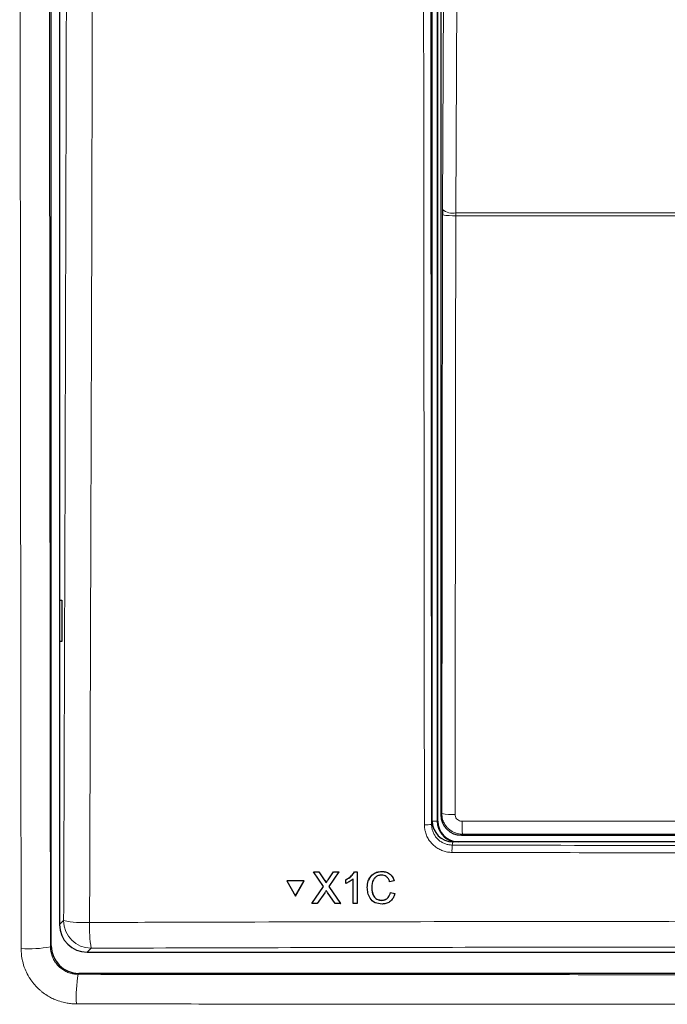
# Model space of a CAD drawing. Header units: millimetres. Extents: x 5 to 418, y 2 to 292.
# Tile 11 of 56: x 50 to 66, y 156 to 180. Entities that reach past the tile are written whole.
import ezdxf

# ---------------------------------------------------------------- set-up
doc = ezdxf.new("R2010")
doc.units = ezdxf.units.MM

msp = doc.modelspace()

# ---------------------------------------------------------------- linework, layer by layer
at = {"color": 7, "linetype": 'Continuous', "lineweight": 25}
for p, q in [((51.0746, 157.6832), (51.0746, 227.1191)), ((51.2758, 203.408), (51.2758, 158.1954)), ((60.2758, 160.6975), (60.2758, 198.3631)), ((60.4092, 160.6963), (60.4092, 198.3297)), ((60.4817, 198.1738), (60.4817, 160.8522)), ((60.5243, 175.4648), (60.5239, 175.3338)), ((51.2776, 166.0297), (51.3283, 166.0306)), ((51.2776, 165.0296), (51.2776, 166.0297)), ((51.3283, 166.0306), (51.3283, 165.0288)), ((51.3283, 165.0288), (51.2776, 165.0296)), ((60.9817, 160.3523), (66.791, 160.3523)), ((81.7765, 160.1963), (60.7751, 160.1963)), ((57.4045, 159.469), (57.4058, 159.4712)), ((57.6492, 159.1155), (57.4045, 159.469)), ((57.4045, 159.469), (57.5347, 159.4689)), ((57.4058, 159.4712), (57.4119, 159.4712)), ((57.5347, 159.4689), (57.536, 159.4711)), ((57.5347, 159.4689), (57.6688, 159.2752)), ((57.7585, 159.275), (57.8913, 159.4688)), ((58.0233, 159.4687), (57.7802, 159.1142)), ((57.8913, 159.4688), (57.8926, 159.4709)), ((57.8913, 159.4688), (58.0233, 159.4687)), ((58.0233, 159.4687), (58.0245, 159.4709)), ((58.1861, 159.2774), (58.1873, 159.2795)), ((58.3641, 158.7036), (58.3628, 159.2997)), ((58.3974, 159.4686), (58.3987, 159.4707)), ((58.3974, 159.4686), (58.4606, 159.4685)), ((58.4606, 159.4685), (58.4619, 159.4707)), ((58.4606, 159.4685), (58.4623, 158.7036)), ((59.0591, 159.4781), (59.0604, 159.4803)), ((56.7616, 159.2531), (56.7629, 159.2553)), ((57.1846, 159.2529), (56.7616, 159.2531)), ((56.7616, 159.2531), (56.9739, 158.8871)), ((57.186, 159.2551), (56.7629, 159.2553)), ((56.9739, 158.8871), (57.1846, 159.2529)), ((56.9752, 158.8893), (57.186, 159.2551)), ((57.1846, 159.2529), (57.186, 159.2551)), ((57.3669, 158.704), (57.6492, 159.1155)), ((57.7087, 159.2022), (57.7099, 159.2044)), ((57.7802, 159.1142), (58.0643, 158.7037)), ((58.1863, 159.187), (58.1861, 159.2774)), ((58.815, 159.092), (58.8163, 159.0942)), ((59.3549, 159.2556), (59.2469, 159.2325)), ((59.3549, 159.2556), (59.3562, 159.2579)), ((56.9739, 158.8871), (56.9752, 158.8893)), ((57.6794, 158.9672), (57.4988, 158.704)), ((57.934, 158.7038), (57.7469, 158.9742)), ((59.2671, 158.9733), (59.2684, 158.9754)), ((59.2671, 158.9733), (59.3752, 158.9481)), ((59.3765, 158.9503), (59.3545, 158.8961)), ((59.3752, 158.9481), (59.3765, 158.9503)), ((57.3669, 158.704), (57.3682, 158.7062)), ((57.4988, 158.704), (57.3669, 158.704)), ((58.0643, 158.7037), (57.934, 158.7038)), ((58.0643, 158.7037), (58.0655, 158.7059)), ((58.4623, 158.7036), (58.3641, 158.7036)), ((58.4623, 158.7036), (58.4636, 158.7057)), ((59.0527, 158.7818), (59.054, 158.784)), ((51.9416, 157.5297), (90.6101, 157.5297)), ((90.8104, 157.0166), (51.7412, 157.0166))]:
    msp.add_line(p, q, dxfattribs=at)
at = {"color": 7, "linetype": 'Continuous', "lineweight": 18}
for p, q in [((60.3946, 198.3297), (60.3946, 160.6963)), ((60.5081, 160.8786), (60.5239, 175.3338)), ((60.8454, 175.313), (60.8462, 175.3786)), ((81.7062, 175.313), (60.8454, 175.313)), ((60.8462, 175.3786), (81.7055, 175.3786)), ((60.4817, 160.8522), (60.5081, 160.8786)), ((60.2598, 160.6172), (60.2758, 160.6975)), ((60.3946, 160.6963), (60.2758, 160.6963)), ((60.3946, 160.6963), (60.4092, 160.6963)), ((61.008, 160.3786), (60.9817, 160.3523)), ((60.7751, 160.1963), (60.7593, 160.117)), ((57.6688, 159.2752), (57.67, 159.2773)), ((57.7585, 159.275), (57.7598, 159.2771)), ((51.2758, 158.1954), (51.3729, 158.2925)), ((51.054, 157.6626), (51.0746, 157.6832)), ((52.0387, 157.6268), (51.9416, 157.5297)), ((51.7412, 157.0166), (51.7208, 156.9963))]:
    msp.add_line(p, q, dxfattribs=at)
at = {"color": 7, "linetype": 'Continuous', "lineweight": 18, "flags": 128}
for points in [[(60.5243, 175.4648), (60.5642, 183.9926), (60.6039, 192.4766)], [(60.9261, 192.3904), (60.9231, 191.7465), (60.911, 189.1709), (60.8626, 178.8686), (60.8462, 175.3786)], [(60.8454, 175.313), (60.8447, 174.6477), (60.8418, 171.9862), (60.8296, 160.8578)]]:
    msp.add_lwpolyline(points, dxfattribs=at)
at = {"color": 7, "linetype": 'Continuous', "lineweight": 18}
for centre, radius, start, end in [((60.7771, 175.7645), 0.3921, 229.84864, 280.14668), ((60.7707, 176.6563), 1.3454, 259.42891, 273.18402), ((60.7549, 162.2008), 1.3451, 259.42789, 273.18381), ((60.1297, 161.3135), 0.7083, 266.58782, 280.58882), ((63.2876, 160.6197), 2.2924, 178.21518, 186.038), ((62.464, 159.9771), 1.7104, 175.30838, 181.24111), ((51.8711, 160.8589), 2.6143, 259.01521, 272.81826), ((52.0408, 158.2947), 0.6679, 180.1836, 269.8164), ((54.9437, 158.1213), 2.9468, 177.53897, 189.65999), ((50.5226, 160.3374), 2.727, 266.28247, 281.23763), ((54.9485, 156.4618), 3.2716, 170.5976, 183.147)]:
    msp.add_arc(centre, radius, start, end, dxfattribs=at)
at = {"color": 7, "linetype": 'Continuous', "lineweight": 25}
for radius, end in [(0.5146, 256.32073), (0.5, 270)]:
    msp.add_arc((60.9092, 160.6963), radius, 180, end, dxfattribs=at)
for centre, major_axis, ratio, start_param, end_param in [((60.9817, 160.8522), (0.3536, -0.3536), 0.9998985, 3.9271431, 5.4976349), ((60.7759, 160.6982), (-0.0982, -0.4923), 0.9960441, 4.9100775, 6.4793527), ((51.9434, 158.1973), (-0.4727, -0.4727), 0.9972647, 5.4991567, 7.0672139), ((51.7414, 157.6834), (0.4716, 0.4716), 0.9996346, 2.3563468, 3.9268385)]:
    msp.add_ellipse(centre, major_axis=major_axis, ratio=ratio, start_param=start_param, end_param=end_param, dxfattribs=at)
at = {"color": 7, "linetype": 'Continuous', "lineweight": 18}
msp.add_ellipse((71.2758, 155.2493), major_axis=(294.0328, 0), ratio=0.0174551, start_param=1.5871, end_param=1.6057242, dxfattribs=at)
for points, knots in [([(51.3729, 158.2925), (51.3846, 161.7236), (51.4078, 168.5861), (51.4358, 178.889), (51.4592, 189.1978), (51.4701, 196.0742), (51.4756, 199.5127)], [0, 0, 0, 0, 0.2499373, 0.4998997, 0.7499373, 1, 1, 1, 1]), ([(52.1026, 199.4944), (52.102, 199.0502), (52.0987, 196.8288), (52.0832, 187.4998), (52.053, 174.19), (52.0144, 162.6703), (51.9996, 158.2478)], [0, 0, 0, 0, 0.0322876, 0.1614382, 0.6780666, 1, 1, 1, 1]), ([(51.0194, 199.223), (51.0221, 194.2237), (51.027, 184.7924), (51.0388, 170.9376), (51.049, 162.0879), (51.054, 157.6626)], [0, 0, 0, 0, 0.3605937, 0.6802644, 1, 1, 1, 1]), ([(50.3458, 157.6161), (50.3407, 162.0436), (50.3305, 170.8996), (50.3187, 184.7643), (50.3137, 194.2032), (50.311, 199.2061)], [0, 0, 0, 0, 0.3196707, 0.6394063, 1, 1, 1, 1]), ([(60.0875, 160.6064), (60.0874, 160.7173), (60.0868, 161.2717), (60.0842, 163.6003), (60.0743, 172.9168), (60.064, 184.9621), (60.0584, 195.2377), (60.0567, 198.4051)], [0, 0, 0, 0, 0.0088087, 0.0440433, 0.1849823, 0.7487663, 1, 1, 1, 1]), ([(60.229, 198.4099), (60.2327, 192.1081), (60.2399, 179.5025), (60.2532, 166.913), (60.2598, 160.6172)], [0, 0, 0, 0, 0.4999168, 1, 1, 1, 1]), ([(61.008, 160.3786), (60.9895, 160.3792), (60.9523, 160.3804), (60.8882, 160.3915), (60.8236, 160.4118), (60.7731, 160.4364), (60.737, 160.458), (60.7082, 160.4777), (60.6702, 160.5087), (60.6403, 160.5388), (60.6088, 160.5765), (60.5846, 160.611), (60.5607, 160.6539), (60.5461, 160.6863), (60.5313, 160.7258), (60.5199, 160.7663), (60.5116, 160.8147), (60.5085, 160.85), (60.5082, 160.8714), (60.5081, 160.8786)], [0, 0, 0, 0, 0.0706897, 0.1420432, 0.2477724, 0.3285953, 0.3558444, 0.4085225, 0.4619506, 0.543, 0.5703273, 0.6496572, 0.7034009, 0.7579251, 0.7853192, 0.8645392, 0.9182053, 0.9726476, 1, 1, 1, 1]), ([(60.8296, 160.8578), (60.8314, 160.8391), (60.8351, 160.8016), (60.8638, 160.7516), (60.906, 160.7139), (60.9529, 160.6939), (60.984, 160.6919), (60.9964, 160.6911)], [0, 0, 0, 0, 0.2147505, 0.4295793, 0.6438148, 0.8575512, 1, 1, 1, 1]), ([(60.754, 159.94), (60.7356, 159.9405), (60.6986, 159.9415), (60.6431, 159.9488), (60.5877, 159.9607), (60.5337, 159.9772), (60.464, 160.0051), (60.3981, 160.0416), (60.3376, 160.086), (60.281, 160.1353), (60.2308, 160.1916), (60.1884, 160.2534), (60.1607, 160.3022), (60.1372, 160.3529), (60.1178, 160.4061), (60.1047, 160.4545), (60.094, 160.509), (60.0884, 160.5575), (60.0877, 160.5942), (60.0875, 160.6064)], [0, 0, 0, 0, 0.0528087, 0.1059839, 0.1603151, 0.2150456, 0.2678503, 0.375252, 0.4299774, 0.4827901, 0.590209, 0.6449437, 0.6977626, 0.7509482, 0.8052911, 0.860034, 0.8947686, 0.9647364, 1, 1, 1, 1]), ([(60.2598, 160.6172), (60.2604, 160.599), (60.2616, 160.5625), (60.2702, 160.5127), (60.2821, 160.4682), (60.2963, 160.4287), (60.314, 160.39), (60.3349, 160.3532), (60.3666, 160.3067), (60.4041, 160.2643), (60.4464, 160.2272), (60.4804, 160.2022), (60.5161, 160.1802), (60.554, 160.1611), (60.5933, 160.1452), (60.6336, 160.1328), (60.6745, 160.1239), (60.7166, 160.1182), (60.745, 160.1174), (60.7593, 160.117)], [0, 0, 0, 0, 0.0697126, 0.1399527, 0.1927776, 0.2459691, 0.3003169, 0.3550642, 0.4078778, 0.5152974, 0.5700318, 0.6230192, 0.6763768, 0.7303078, 0.7850244, 0.8380068, 0.8913597, 0.9452866, 1, 1, 1, 1]), ([(60.9964, 160.6911), (61.2185, 160.6912), (62.3289, 160.6919), (64.1189, 160.6928), (65.687, 160.6933), (66.3664, 160.6935)], [0, 0, 0, 0, 0.1241023, 0.6205161, 1, 1, 1, 1]), ([(60.7593, 160.117), (62.5106, 160.1128), (66.0136, 160.1044), (71.2718, 160.1012), (76.5322, 160.1044), (80.0388, 160.1128), (81.7923, 160.117)], [0, 0, 0, 0, 0.2498401, 0.4997441, 0.74984, 1, 1, 1, 1]), ([(81.7977, 159.94), (81.6866, 159.9397), (81.1313, 159.9382), (78.7989, 159.9323), (74.2367, 159.9249), (67.7758, 159.9242), (63.0949, 159.9347), (60.754, 159.94)], [0, 0, 0, 0, 0.0158376, 0.0791881, 0.332598, 0.6662229, 1, 1, 1, 1]), ([(51.9996, 158.2478), (52.4433, 158.2491), (54.6619, 158.2558), (58.6579, 158.2655), (63.9896, 158.2741), (69.3252, 158.278), (74.6637, 158.2774), (79.9826, 158.2722), (85.2799, 158.2628), (88.7945, 158.2528), (90.552, 158.2478)], [0, 0, 0, 0, 0.0345653, 0.1728308, 0.3110963, 0.4493987, 0.587812, 0.7262622, 0.8631132, 1, 1, 1, 1]), ([(50.3458, 157.6161), (50.3474, 157.5666), (50.3508, 157.4674), (50.3801, 157.3009), (50.4324, 157.1326), (50.497, 156.9972), (50.5472, 156.9123), (50.5985, 156.8344), (50.6759, 156.7346), (50.7686, 156.641), (50.8689, 156.5565), (50.9643, 156.4889), (51.0786, 156.4246), (51.1691, 156.3839), (51.2744, 156.3444), (51.3826, 156.3139), (51.5116, 156.2917), (51.6058, 156.2833), (51.6628, 156.2825), (51.6818, 156.2822)], [0, 0, 0, 0, 0.0708369, 0.1422299, 0.2416196, 0.3223855, 0.3563695, 0.3827667, 0.4558716, 0.5366827, 0.5706861, 0.6434056, 0.7036901, 0.7580018, 0.7853244, 0.8646865, 0.918354, 0.9726739, 1, 1, 1, 1]), ([(51.7208, 156.9963), (51.7025, 156.9967), (51.6657, 156.9977), (51.6104, 157.0049), (51.5551, 157.0167), (51.4834, 157.0385), (51.4147, 157.0692), (51.3507, 157.1082), (51.3052, 157.1415), (51.2628, 157.1783), (51.2239, 157.2183), (51.188, 157.2618), (51.1561, 157.3081), (51.1283, 157.3567), (51.1047, 157.4072), (51.0852, 157.4602), (51.0687, 157.5205), (51.0566, 157.5882), (51.0549, 157.6377), (51.054, 157.6626)], [0, 0, 0, 0, 0.05270132, 0.10576886, 0.15999542, 0.21462424, 0.32054259, 0.37431539, 0.42888362, 0.48164775, 0.53478602, 0.58850358, 0.64301433, 0.69565305, 0.74866056, 0.80282805, 0.85739474, 0.92825104, 1, 1, 1, 1]), ([(90.513, 157.6268), (87.3143, 157.6352), (80.9139, 157.6522), (71.2946, 157.6588), (63.2727, 157.6527), (56.8529, 157.6406), (53.6438, 157.6314), (52.0387, 157.6268)], [0, 0, 0, 0, 0.2495726, 0.4993951, 0.7495447, 0.8747245, 1, 1, 1, 1]), ([(51.7208, 156.9963), (53.6871, 156.9944), (57.9255, 156.9905), (64.4439, 156.9871), (71.2721, 156.9858), (78.1026, 156.9871), (84.6237, 156.9905), (88.8644, 156.9944), (90.8308, 156.9963)], [0, 0, 0, 0, 0.150956, 0.32539, 0.4998969, 0.6744306, 0.8490374, 1, 1, 1, 1]), ([(90.8699, 156.2822), (88.8995, 156.2803), (84.6513, 156.2763), (78.1171, 156.2729), (71.274, 156.2717), (64.4313, 156.273), (57.8999, 156.2763), (53.652, 156.2803), (51.6818, 156.2822)], [0, 0, 0, 0, 0.1509637, 0.3254973, 0.5001042, 0.6745376, 0.8490439, 1, 1, 1, 1])]:
    msp.add_open_spline(points, degree=3, knots=knots, dxfattribs=at)
at = {"color": 7, "linetype": 'Continuous', "lineweight": 25}
for points, knots in [([(58.1861, 159.2774), (58.2338, 159.3044), (58.319, 159.3525), (58.3735, 159.4331), (58.3974, 159.4686)], [0, 0, 0, 0, 0.5604274, 1, 1, 1, 1]), ([(58.3628, 159.2997), (58.3325, 159.2745), (58.2784, 159.2294), (58.2144, 159.2), (58.1863, 159.187)], [0, 0, 0, 0, 0.5596859, 1, 1, 1, 1]), ([(58.1874, 159.2796), (58.2351, 159.3066), (58.3203, 159.3547), (58.3748, 159.4353), (58.3987, 159.4708)], [0, 0, 0, 0, 0.5604274, 1, 1, 1, 1]), ([(58.707, 159.0916), (58.711, 159.1468), (58.719, 159.2569), (58.8041, 159.3921), (58.9292, 159.4661), (59.0158, 159.4741), (59.0591, 159.4781)], [0, 0, 0, 0, 0.2804925, 0.5595697, 0.7796153, 1, 1, 1, 1]), ([(58.7408, 159.2672), (58.7637, 159.3128), (58.8062, 159.3977), (58.9313, 159.4681), (59.0174, 159.4763), (59.0604, 159.4803)], [0, 0, 0, 0, 0.3681692, 0.6838414, 1, 1, 1, 1]), ([(59.0541, 159.3898), (59.027, 159.388), (58.973, 159.3843), (58.9007, 159.3433), (58.8266, 159.2493), (58.8198, 159.1569), (58.815, 159.092)], [0, 0, 0, 0, 0.18722344, 0.37390579, 0.56073633, 1, 1, 1, 1]), ([(58.8983, 159.3325), (58.8827, 159.3152), (58.8243, 159.2505), (58.8197, 159.1604), (58.8164, 159.0943)], [0, 0, 0, 0, 0.2666781, 1, 1, 1, 1]), ([(59.2469, 159.2325), (59.2384, 159.2564), (59.2214, 159.3039), (59.1738, 159.3583), (59.1136, 159.3863), (59.074, 159.3887), (59.0541, 159.3898)], [0, 0, 0, 0, 0.2805533, 0.5597389, 0.7796538, 1, 1, 1, 1]), ([(59.0591, 159.4781), (59.0967, 159.4753), (59.1716, 159.4698), (59.2637, 159.4143), (59.3254, 159.3389), (59.345, 159.2834), (59.3549, 159.2556)], [0, 0, 0, 0, 0.2800806, 0.5594487, 0.7795488, 1, 1, 1, 1]), ([(59.0604, 159.4803), (59.098, 159.4776), (59.173, 159.472), (59.2651, 159.4166), (59.3267, 159.3412), (59.3464, 159.2856), (59.3562, 159.2579)], [0, 0, 0, 0, 0.2800806, 0.5594487, 0.7795488, 1, 1, 1, 1]), ([(57.6688, 159.2752), (57.6774, 159.2622), (57.6894, 159.244), (57.7042, 159.2201), (57.7072, 159.2082), (57.7087, 159.2022)], [0, 0, 0, 0, 0.5612769, 0.7817626, 1, 1, 1, 1]), ([(57.6701, 159.2774), (57.6787, 159.2644), (57.6907, 159.2462), (57.7055, 159.2223), (57.7085, 159.2104), (57.71, 159.2044)], [0, 0, 0, 0, 0.5612769, 0.7817626, 1, 1, 1, 1]), ([(57.7087, 159.2022), (57.718, 159.2158), (57.7346, 159.2401), (57.7512, 159.2643), (57.7585, 159.275)], [0, 0, 0, 0, 0.5599999, 1, 1, 1, 1]), ([(57.71, 159.2044), (57.7193, 159.218), (57.7359, 159.2423), (57.7525, 159.2665), (57.7598, 159.2772)], [0, 0, 0, 0, 0.5599999, 1, 1, 1, 1]), ([(59.063, 158.6935), (59.0056, 158.6978), (58.8911, 158.7062), (58.7699, 158.8225), (58.7167, 158.9587), (58.7103, 159.0473), (58.707, 159.0916)], [0, 0, 0, 0, 0.27995506, 0.55808759, 0.77891157, 1, 1, 1, 1]), ([(58.815, 159.092), (58.8173, 159.051), (58.8217, 158.9691), (58.8666, 158.8591), (58.9556, 158.7931), (59.0203, 158.7856), (59.0527, 158.7818)], [0, 0, 0, 0, 0.28124501, 0.56071564, 0.78013802, 1, 1, 1, 1]), ([(58.8164, 159.0943), (58.8186, 159.0532), (58.823, 158.9713), (58.8679, 158.8613), (58.9569, 158.7953), (59.0216, 158.7878), (59.054, 158.784)], [0, 0, 0, 0, 0.281245, 0.5607156, 0.780138, 1, 1, 1, 1]), ([(57.7154, 159.0197), (57.7086, 159.0099), (57.6965, 158.9925), (57.6846, 158.9749), (57.6794, 158.9672)], [0, 0, 0, 0, 0.5600016, 1, 1, 1, 1]), ([(57.7469, 158.9742), (57.741, 158.9827), (57.7304, 158.9978), (57.72, 159.013), (57.7154, 159.0197)], [0, 0, 0, 0, 0.5599998, 1, 1, 1, 1]), ([(59.0527, 158.7818), (59.0821, 158.7846), (59.1409, 158.7903), (59.2304, 158.8552), (59.2532, 158.9285), (59.2671, 158.9733)], [0, 0, 0, 0, 0.28071123, 0.56090458, 1, 1, 1, 1]), ([(59.054, 158.784), (59.083, 158.7871), (59.1409, 158.7933), (59.2081, 158.8347), (59.2233, 158.8751), (59.2281, 158.888)], [0, 0, 0, 0, 0.4062569, 0.8117642, 1, 1, 1, 1]), ([(59.3752, 158.9481), (59.3626, 158.9089), (59.3374, 158.8307), (59.2567, 158.7453), (59.1598, 158.6998), (59.0953, 158.6956), (59.063, 158.6935)], [0, 0, 0, 0, 0.2802563, 0.5595462, 0.7795894, 1, 1, 1, 1])]:
    msp.add_open_spline(points, degree=3, knots=knots, dxfattribs=at)

doc.saveas('drawing.dxf')
